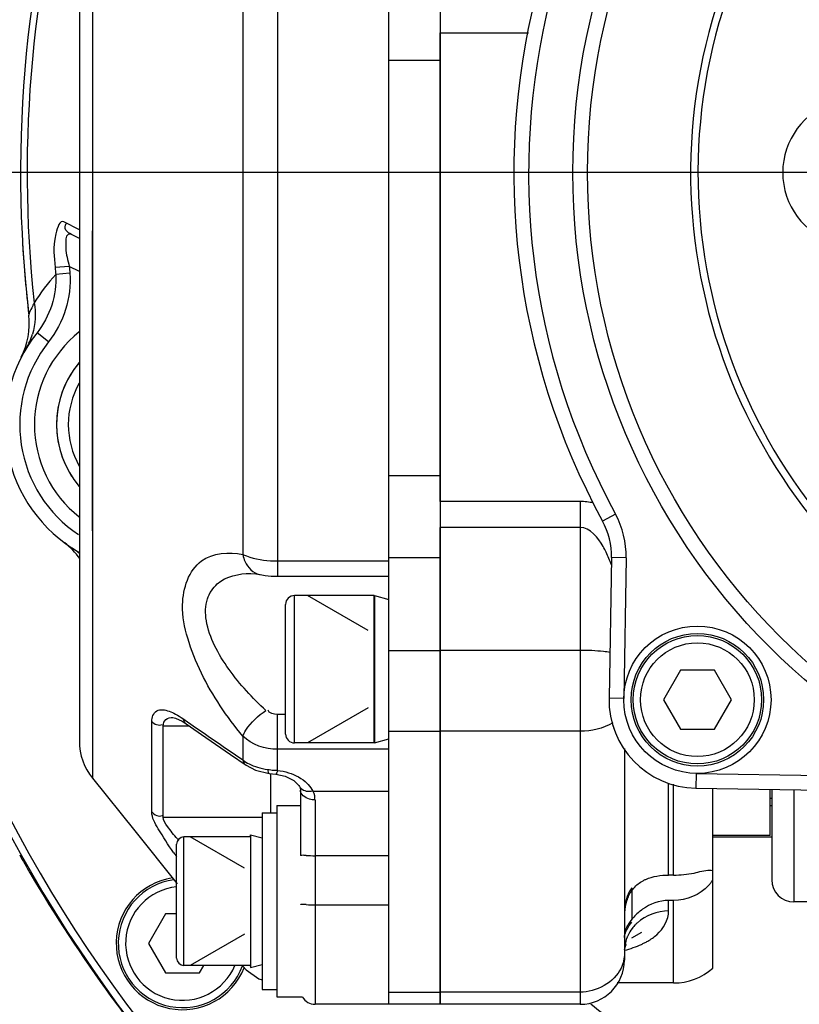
# Model space of a CAD drawing. Header units: millimetres. Extents: x 0 to 8410, y 0 to 5940.
# Tile 27 of 122: x 2863 to 2916, y 5083 to 5150. Entities that reach past the tile are written whole.
import ezdxf

# ---------------------------------------------------------------- set-up
doc = ezdxf.new("R2010")
doc.units = ezdxf.units.MM
doc.header["$LTSCALE"] = 462.55
doc.linetypes.add('CENTER', pattern=[0.6, 0.375, -0.075, 0.075, -0.075])
doc.layers.get('0').update_dxf_attribs({"linetype": 'CONTINUOUS'})
for name, color, linetype in [('204102000021_DXF_AXIS', 7, 'CONTINUOUS'), ('204102000021_DXF_DIMENSION', 7, 'CONTINUOUS'), ('304102000014DXF_CONTINUOUS_LINE', 7, 'CONTINUOUS'), ('304102000015DXF_CONTINUOUS_LINE', 7, 'CONTINUOUS'), ('304102000021DXF_CONTINUOUS_LINE', 7, 'CONTINUOUS'), ('304102000022DXF_CONTINUOUS_LINE', 7, 'CONTINUOUS'), ('304104000081DXF_CONTINUOUS_LINE', 7, 'CONTINUOUS'), ('304104000095DXF_CONTINUOUS_LINE', 7, 'CONTINUOUS'), ('304104000099DXF_CONTINUOUS_LINE', 7, 'CONTINUOUS'), ('304104000105DXF_CONTINUOUS_LINE', 7, 'CONTINUOUS'), ('304105000070DXF_CONTINUOUS_LINE', 7, 'CONTINUOUS'), ('304106000010DXF_CONTINUOUS_LINE', 7, 'CONTINUOUS'), ('304107000020DXF_CONTINUOUS_LINE', 7, 'CONTINUOUS'), ('304302000097DXF_CONTINUOUS_LINE', 7, 'CONTINUOUS'), ('501023000011DXF_CONTINUOUS_LINE', 7, 'CONTINUOUS'), ('501023000058DXF_CONTINUOUS_LINE', 7, 'CONTINUOUS'), ('501023000061DXF_CONTINUOUS_LINE', 7, 'CONTINUOUS'), ('501023000065DXF_CONTINUOUS_LINE', 7, 'CONTINUOUS'), ('501023000067DXF_CONTINUOUS_LINE', 7, 'CONTINUOUS'), ('501023000068DXF_CONTINUOUS_LINE', 7, 'CONTINUOUS'), ('504001000006DXF_CONTINUOUS_LINE', 7, 'CONTINUOUS'), ('504001000008DXF_CONTINUOUS_LINE', 7, 'CONTINUOUS'), ('604006000002DXF_CONTINUOUS_LINE', 7, 'CONTINUOUS'), ('604006000004DXF_CONTINUOUS_LINE', 7, 'CONTINUOUS'), ('604006000006DXF_CONTINUOUS_LINE', 7, 'CONTINUOUS')]:
    doc.layers.add(name, color=color, linetype=linetype)
doc.styles.get("Standard").update_dxf_attribs({"font": 'txt', "width": 0.7})
doc.dimstyles.new('DIMSTYLE_1', dxfattribs={"dimtxt": 65, "dimasz": 50, "dimexe": 1, "dimexo": 0, "dimgap": 1.625, "dimtad": 1, "dimdsep": 46, "dimtxsty": 'Standard', "dimblk": '_FILLED', "dimblk1": '_FILLED', "dimblk2": '_FILLED', "dimcen": 0.09, "dimclrt": 5, "dimazin": 2, "dimtp": 0.5, "dimtm": 0.5, "dimtfac": 1, "dimtofl": 0, "dimtmove": 0, "dimatfit": 3, "dimldrblk": '_FILLED', "dimfxl": 0, "dimtolj": 1, "dimarcsym": 0})

# ---------------------------------------------------------------- blocks, each defined once
blk = doc.blocks.new('_FILLED')
at = {"color": 0, "linetype": 'ByBlock'}
blk.add_solid([(0, 0), (-1, 0.17), (-1, -0.17)], dxfattribs=at)
blk = doc.blocks.new('*D1')
at = {"layer": '204102000021_DXF_DIMENSION', "color": 2, "linetype": 'Continuous'}
for p, q in [((2704.267, 4817.376), (2704.267, 5406.016)), ((2945.767, 5283.107), (2945.767, 5406.016)), ((2704.267, 5396.016), (2825.017, 5396.016)), ((2945.767, 5396.016), (2825.017, 5396.016))]:
    blk.add_line(p, q, dxfattribs=at)
at = {"layer": '204102000021_DXF_DIMENSION', "color": 2, "linetype": 'Continuous', "xscale": 50, "yscale": 50, "zscale": 50, "rotation": 180}
blk.add_blockref('_FILLED', (2704.267, 5396.016), dxfattribs=at)
at = {"layer": '204102000021_DXF_DIMENSION', "color": 2, "linetype": 'Continuous', "xscale": 50, "yscale": 50, "zscale": 50}
blk.add_blockref('_FILLED', (2945.767, 5396.016), dxfattribs=at)

msp = doc.modelspace()

# ---------------------------------------------------------------- linework, layer by layer
at = {"layer": '204102000021_DXF_AXIS', "color": 7, "linetype": 'CENTER'}
msp.add_line((2945.767, 5139.258), (2801.918, 5139.258), dxfattribs=at)
at = {"layer": '304102000014DXF_CONTINUOUS_LINE', "color": 9, "linetype": 'Continuous'}
for p, q in [((2903.16, 5116.086), (2902.281, 5115.609)), ((2903.888, 5113.115), (2902.888, 5113.133)), ((2903.888, 5113.115), (2903.721, 5103.57)), ((2903.721, 5103.57), (2902.722, 5103.588)), ((2908.633, 5098.484), (2908.616, 5097.484)), ((2908.633, 5098.484), (2918.178, 5098.317))]:
    msp.add_line(p, q, dxfattribs=at)
at = {"layer": '304102000014DXF_CONTINUOUS_LINE', "color": 7, "linetype": 'Continuous'}
for p, q in [((2902.888, 5113.133), (2902.722, 5103.588)), ((2908.616, 5097.484), (2918.161, 5097.317))]:
    msp.add_line(p, q, dxfattribs=at)
at = {"layer": '304102000014DXF_CONTINUOUS_LINE', "color": 9, "linetype": 'Continuous'}
msp.add_circle((2945.767, 5139.258), 45.5, dxfattribs=at)
at = {"layer": '304102000014DXF_CONTINUOUS_LINE', "color": 7, "linetype": 'Continuous'}
msp.add_circle((2945.767, 5139.258), 44.5, dxfattribs=at)
for centre, radius, start, end in [((2945.767, 5139.258), 49.5, 123.46077, 208.53923), ((2897.889, 5113.22), 5, 359, 28.53923), ((2908.721, 5103.483), 6, 179, 269)]:
    msp.add_arc(centre, radius, start, end, dxfattribs=at)
at = {"layer": '304102000014DXF_CONTINUOUS_LINE', "color": 9, "linetype": 'Continuous'}
for centre, radius, start, end in [((2945.767, 5139.258), 48.5, 123.46077, 208.53923), ((2897.889, 5113.22), 6, 359, 28.53923)]:
    msp.add_arc(centre, radius, start, end, dxfattribs=at)
at = {"layer": '304102000015DXF_CONTINUOUS_LINE', "color": 7, "linetype": 'Continuous'}
for p, q in [((2913.767, 5097.394), (2913.767, 5091.258)), ((2925.767, 5089.758), (2915.267, 5089.758))]:
    msp.add_line(p, q, dxfattribs=at)
at = {"layer": '304102000015DXF_CONTINUOUS_LINE', "color": 9, "linetype": 'Continuous'}
msp.add_line((2915.267, 5097.368), (2915.267, 5089.758), dxfattribs=at)
at = {"layer": '304102000015DXF_CONTINUOUS_LINE', "color": 7, "linetype": 'Continuous'}
for centre, radius, start, end in [((2945.767, 5139.258), 49.5, 123.46077, 208.53923), ((2908.721, 5103.483), 6, 195.08661, 199.56098), ((2915.267, 5091.258), 1.5, 180, 270)]:
    msp.add_arc(centre, radius, start, end, dxfattribs=at)
at = {"layer": '304102000021DXF_CONTINUOUS_LINE', "color": 7, "linetype": 'Continuous'}
for centre, radius, start, end in [((2946.534, 5140.253), 96.25, 209.43889, 210.26459), ((2946.663, 5140.335), 96.403, 210.26818, 216.23644), ((2946.692, 5140.357), 96.439, 216.23687, 217.63768)]:
    msp.add_arc(centre, radius, start, end, dxfattribs=at)
at = {"layer": '304102000021DXF_CONTINUOUS_LINE', "color": 9, "linetype": 'Continuous'}
msp.add_open_spline([(2936.264, 5037.876), (2925.468, 5038.89), (2904.049, 5044.4), (2876.231, 5062.262), (2855.4, 5087.931), (2847.612, 5108.634), (2845.464, 5119.258)], degree=3, knots=[0, 0, 0, 0, 0.250075, 0.500088, 0.750037, 1, 1, 1, 1], dxfattribs=at)
at = {"layer": '304102000022DXF_CONTINUOUS_LINE', "color": 7, "linetype": 'Continuous'}
for p, q in [((2891.267, 5116.939), (2891.267, 5148.753)), ((2866.767, 5134.784), (2866.226, 5135.059)), ((2891.267, 5082.813), (2891.267, 5115.175)), ((2865.768, 5114.121), (2865.716, 5114.161)), ((2865.777, 5114.115), (2865.768, 5114.121)), ((2903.767, 5100.177), (2903.767, 5085.814)), ((2909.767, 5085.268), (2909.767, 5097.464)), ((2913.767, 5094.15), (2909.767, 5094.15)), ((2907.11, 5091.582), (2906.767, 5091.582)), ((2904.267, 5090.52), (2904.267, 5090.725)), ((2904.267, 5090.516), (2904.267, 5088.569)), ((2907.11, 5089.864), (2906.767, 5089.864)), ((2903.773, 5086.52), (2903.839, 5086.768)), ((2903.839, 5086.768), (2903.9, 5086.882)), ((2907.11, 5084.258), (2903.266, 5084.258)), ((2900.767, 5082.813), (2891.267, 5082.813))]:
    msp.add_line(p, q, dxfattribs=at)
at = {"layer": '304102000022DXF_CONTINUOUS_LINE', "color": 9, "linetype": 'Continuous'}
for p, q in [((2891.267, 5148.753), (2897.249, 5148.753)), ((2866.767, 5135.367), (2865.714, 5135.91)), ((2866.081, 5132.888), (2865.116, 5132.811)), ((2866.767, 5132.539), (2866.081, 5132.888)), ((2866.119, 5132.428), (2865.155, 5132.345)), ((2864.674, 5127.767), (2863.891, 5128.39)), ((2900.767, 5116.939), (2891.267, 5116.939)), ((2900.767, 5116.939), (2900.767, 5082.813)), ((2900.767, 5115.175), (2891.267, 5115.175)), ((2900.767, 5106.832), (2891.267, 5106.832)), ((2900.767, 5101.343), (2891.267, 5101.343)), ((2906.767, 5091.582), (2906.767, 5097.81)), ((2907.11, 5091.582), (2907.11, 5097.749)), ((2913.767, 5094.151), (2909.767, 5094.151)), ((2906.767, 5089.147), (2906.767, 5089.864)), ((2907.11, 5084.258), (2907.11, 5089.864)), ((2900.767, 5083.632), (2891.267, 5083.632))]:
    msp.add_line(p, q, dxfattribs=at)
at = {"layer": '304102000022DXF_CONTINUOUS_LINE', "color": 2, "linetype": 'Continuous'}
msp.add_line((2904.267, 5087.313), (2904.959, 5087.713), dxfattribs=at)
at = {"layer": '304102000022DXF_CONTINUOUS_LINE', "color": 7, "linetype": 'Continuous'}
msp.add_lwpolyline([(2909.569, 5091.913), (2909.662, 5091.906), (2909.752, 5091.885)], dxfattribs=at)
for centre, radius, start, end in [((2945.767, 5139.258), 83, 162.14819, 186.69135), ((2858.366, 5129.004), 5, 332.86019, 6.69135), ((2871.714, 5122.162), 10, 141.47295, 240.10286), ((2862.717, 5110.16), 5, 35.5239, 52.39458), ((2907.206, 5086.178), 3.79, 125.60255, 137.5872), ((2900.767, 5085.813), 3, 270, 360), ((2907.11, 5088.258), 4, 270, 311.62202)]:
    msp.add_arc(centre, radius, start, end, dxfattribs=at)
at = {"layer": '304102000022DXF_CONTINUOUS_LINE', "color": 9, "linetype": 'Continuous'}
for centre, radius, start, end in [((2945.767, 5139.258), 82.551, 163.15238, 186.14327), ((2945.767, 5139.258), 80.908, 184.57022, 184.90137), ((2945.767, 5139.258), 79.94, 184.57022, 184.90137), ((2875.841, 5122.678), 14.409, 137.86745, 147.48583), ((2859.459, 5129.544), 4.307, 328.97075, 343.08563), ((2871.714, 5122.162), 9, 141.47295, 236.15523), ((2863.95, 5110.173), 4.283, 48.52971, 57.05833), ((2896.684, 5110.672), 6.489, 25.72278, 29.60243), ((2906.524, 5086.279), 2.793, 136.09764, 142.91388), ((2906.56, 5086.244), 2.844, 132.33372, 136.10882), ((2906.333, 5086.398), 2.568, 157.4845, 159.11587), ((2906.329, 5086.4), 2.563, 155.58542, 157.48466), ((2901.768, 5094.123), 7.906, 284.75404, 289.22379), ((2902.666, 5091.8), 5.413, 294.62592, 297.00752), ((2902.916, 5091.313), 4.866, 296.99393, 300.06152), ((2945.767, 5139.258), 71.724, 231.86543, 234.05787)]:
    msp.add_arc(centre, radius, start, end, dxfattribs=at)
for points, knots in [([(2865.714, 5135.91), (2865.428, 5136.057), (2864.903, 5134.3), (2865.055, 5133.574), (2865.116, 5132.811)], [0, 0, 0, 0, 0.296097, 1, 1, 1, 1]), ([(2866.226, 5135.059), (2866.086, 5135.13), (2865.781, 5135.283), (2865.775, 5135.68), (2865.861, 5135.805)], [0, 0, 0, 0, 0.509202, 1, 1, 1, 1]), ([(2866.226, 5135.059), (2866.142, 5135.102), (2865.866, 5135.026), (2865.833, 5134.589), (2865.827, 5133.895), (2865.967, 5133.294), (2866.081, 5132.888)], [0, 0, 0, 0, 0.115572, 0.263902, 0.481466, 1, 1, 1, 1]), ([(2863.69, 5130.424), (2863.637, 5130.31), (2863.53, 5130.029), (2863.349, 5129.764), (2863.332, 5129.587)], [0, 0, 0, 0, 0.412455, 1, 1, 1, 1]), ([(2902.791, 5106.689), (2902.645, 5106.713), (2901.973, 5106.803), (2901.295, 5106.832), (2900.767, 5106.832)], [0, 0, 0, 0, 0.219738, 1, 1, 1, 1]), ([(2905.353, 5087.102), (2905.57, 5087.227), (2906.272, 5087.697), (2906.767, 5088.547), (2906.767, 5089.147)], [0, 0, 0, 0, 0.29451, 1, 1, 1, 1])]:
    msp.add_open_spline(points, degree=3, knots=knots, dxfattribs=at)
for points in [[(2865.155, 5132.345), (2865.257, 5130.965), (2864.753, 5129.473), (2863.891, 5128.39)], [(2866.119, 5132.428), (2866.258, 5130.807), (2865.687, 5129.04), (2864.674, 5127.767)], [(2863.69, 5130.424), (2863.821, 5129.724), (2863.787, 5128.972), (2863.58, 5128.291)], [(2901.677, 5116.832), (2901.38, 5116.902), (2901.072, 5116.939), (2900.767, 5116.939)], [(2902.325, 5113.877), (2901.991, 5114.465), (2901.443, 5115.175), (2900.767, 5115.175)], [(2902.882, 5112.645), (2902.778, 5112.931), (2902.662, 5113.214), (2902.529, 5113.488)], [(2902.97, 5101.923), (2902.333, 5101.509), (2901.526, 5101.343), (2900.767, 5101.343)], [(2906.767, 5089.147), (2906.011, 5089.147), (2905.204, 5088.855), (2904.645, 5088.346)], [(2904.295, 5087.963), (2904.178, 5087.807), (2904.076, 5087.638), (2903.995, 5087.46)], [(2903.934, 5087.314), (2903.826, 5087.031), (2903.767, 5086.723), (2903.767, 5086.42)], [(2904.371, 5086.658), (2904.558, 5086.724), (2904.742, 5086.797), (2904.922, 5086.879)], [(2903.767, 5086.281), (2903.767, 5085.935), (2903.685, 5085.581), (2903.538, 5085.267)], [(2903.538, 5085.267), (2903.083, 5084.296), (2901.839, 5083.632), (2900.767, 5083.632)]]:
    msp.add_open_spline(points, degree=3, dxfattribs=at)
at = {"layer": '304102000022DXF_CONTINUOUS_LINE', "color": 7, "linetype": 'Continuous'}
for points, knots in [([(2907.11, 5091.582), (2907.573, 5091.582), (2908.402, 5091.653), (2909.205, 5091.913), (2909.569, 5091.913)], [0, 0, 0, 0, 0.559987, 1, 1, 1, 1]), ([(2904.86, 5091.098), (2904.917, 5091.135), (2905.033, 5091.205), (2905.156, 5091.264), (2905.218, 5091.292)], [0, 0, 0, 0, 0.499126, 1, 1, 1, 1]), ([(2909.752, 5091.254), (2909.718, 5091.187), (2909.631, 5091.054), (2909.531, 5090.933), (2909.476, 5090.871)], [0, 0, 0, 0, 0.476319, 1, 1, 1, 1]), ([(2903.829, 5087.856), (2903.814, 5087.821), (2903.786, 5087.789), (2903.783, 5087.713), (2903.77, 5087.713)], [0, 0, 0, 0, 0.741619, 1, 1, 1, 1]), ([(2904.028, 5088.235), (2903.984, 5088.166), (2903.914, 5088.042), (2903.853, 5087.913), (2903.829, 5087.856)], [0, 0, 0, 0, 0.572384, 1, 1, 1, 1])]:
    msp.add_open_spline(points, degree=3, knots=knots, dxfattribs=at)
for points in [[(2905.218, 5091.292), (2905.698, 5091.504), (2906.241, 5091.582), (2906.767, 5091.582)], [(2903.936, 5089.825), (2904.013, 5090.075), (2904.125, 5090.318), (2904.274, 5090.531)], [(2904.274, 5090.531), (2904.43, 5090.754), (2904.633, 5090.948), (2904.86, 5091.098)], [(2909.476, 5090.871), (2908.906, 5090.231), (2907.967, 5089.864), (2907.11, 5089.864)], [(2906.767, 5089.864), (2906.144, 5089.864), (2905.506, 5089.622), (2905, 5089.26)], [(2903.792, 5089.047), (2903.816, 5089.31), (2903.859, 5089.573), (2903.936, 5089.825)], [(2904.408, 5088.734), (2904.267, 5088.58), (2904.139, 5088.413), (2904.028, 5088.235)]]:
    msp.add_open_spline(points, degree=3, dxfattribs=at)
at = {"layer": '304102000022DXF_CONTINUOUS_LINE', "color": 2, "linetype": 'Continuous'}
for points in [[(2904.267, 5090.725), (2904.14, 5090.546), (2903.94, 5090.149), (2903.787, 5089.466), (2903.767, 5089.004), (2903.767, 5088.781)], [(2903.767, 5087.348), (2903.767, 5087.387), (2903.783, 5087.525), (2903.942, 5087.929), (2904.143, 5088.238), (2904.267, 5088.393)]]:
    msp.add_open_spline(points, degree=3, dxfattribs=at)
at = {"layer": '304104000081DXF_CONTINUOUS_LINE', "color": 7, "linetype": 'Continuous'}
for centre, radius, start, end in [((2945.767, 5139.258), 37.5, 356.2602, 323.73979), ((2945.767, 5139.258), 37, 353.35118, 326.64881), ((2919.517, 5139.258), 5, 33.45847, 326.54153)]:
    msp.add_arc(centre, radius, start, end, dxfattribs=at)
at = {"layer": '304104000095DXF_CONTINUOUS_LINE', "color": 7, "linetype": 'Continuous'}
for radius, start, end in [(95, 146.4246, 264.25129), (94.5, 146.88961, 264.21154)]:
    msp.add_arc((2945.767, 5139.258), radius, start, end, dxfattribs=at)
at = {"layer": '304104000099DXF_CONTINUOUS_LINE', "color": 7, "linetype": 'Continuous'}
msp.add_arc((2945.767, 5139.258), 83, 183.35153, 186.69054, dxfattribs=at)
at = {"layer": '304104000105DXF_CONTINUOUS_LINE', "color": 7, "linetype": 'Continuous'}
for p, q in [((2887.767, 5082.813), (2887.767, 5194.258)), ((2891.267, 5194.258), (2891.267, 5082.813)), ((2891.267, 5082.813), (2887.767, 5082.813))]:
    msp.add_line(p, q, dxfattribs=at)
at = {"layer": '304104000105DXF_CONTINUOUS_LINE', "color": 9, "linetype": 'Continuous'}
for p, q in [((2887.767, 5146.893), (2891.267, 5146.893)), ((2891.267, 5118.673), (2887.767, 5118.673)), ((2891.267, 5113.108), (2887.767, 5113.108)), ((2887.767, 5106.832), (2891.267, 5106.832)), ((2887.767, 5101.343), (2891.267, 5101.343)), ((2887.767, 5083.632), (2891.267, 5083.632))]:
    msp.add_line(p, q, dxfattribs=at)
at = {"layer": '304105000070DXF_CONTINUOUS_LINE', "color": 7, "linetype": 'Continuous'}
for p, q in [((2879.167, 5095.813), (2879.167, 5083.813)), ((2879.167, 5095.813), (2880.167, 5095.813)), ((2879.167, 5083.813), (2880.167, 5083.813))]:
    msp.add_line(p, q, dxfattribs=at)
at = {"layer": '304106000010DXF_CONTINUOUS_LINE', "color": 7, "linetype": 'Continuous'}
for p, q in [((2880.167, 5096.313), (2880.167, 5083.313)), ((2880.167, 5096.313), (2881.767, 5096.313)), ((2880.167, 5083.313), (2881.921, 5083.313))]:
    msp.add_line(p, q, dxfattribs=at)
at = {"layer": '304107000020DXF_CONTINUOUS_LINE', "color": 7, "linetype": 'Continuous'}
for p, q in [((2866.767, 5220.71), (2866.767, 5100.675)), ((2887.767, 5118.673), (2887.767, 5146.893)), ((2880.209, 5111.864), (2887.767, 5111.864)), ((2874.004, 5101.854), (2875.34, 5100.928)), ((2867.653, 5098.16), (2870.532, 5094.58)), ((2879.642, 5098.48), (2880.106, 5098.427)), ((2881.749, 5097.495), (2881.767, 5097.348)), ((2881.767, 5097.495), (2881.767, 5092.932)), ((2870.532, 5094.58), (2873.4, 5090.994)), ((2877.817, 5085.453), (2877.866, 5085.391)), ((2887.767, 5082.813), (2887.767, 5084.297)), ((2887.767, 5082.813), (2882.767, 5082.813))]:
    msp.add_line(p, q, dxfattribs=at)
at = {"layer": '304107000020DXF_CONTINUOUS_LINE', "color": 9, "linetype": 'Continuous'}
for p, q in [((2867.66, 5180.255), (2867.653, 5098.16)), ((2877.866, 5152.983), (2877.866, 5113.337)), ((2880.209, 5153.148), (2880.209, 5112.906)), ((2867.644, 5146.694), (2867.643, 5123.947)), ((2867.643, 5123.947), (2867.646, 5105.913)), ((2880.209, 5112.906), (2880.209, 5111.864)), ((2880.209, 5112.906), (2887.767, 5112.906)), ((2867.646, 5105.913), (2867.65, 5099.633)), ((2871.68, 5095.876), (2871.674, 5102.008)), ((2873.795, 5102.2), (2874.658, 5101.604)), ((2880.21, 5098.684), (2880.21, 5102.484)), ((2880.767, 5102.484), (2880.21, 5102.484)), ((2872.461, 5095.523), (2872.455, 5101.705)), ((2872.455, 5101.705), (2874.219, 5101.705)), ((2877.866, 5101.004), (2877.866, 5099.396)), ((2887.767, 5100.116), (2880.21, 5100.116)), ((2877.373, 5099.735), (2877.866, 5099.396)), ((2879.767, 5095.813), (2879.767, 5098.48)), ((2882.612, 5097.269), (2887.767, 5097.269)), ((2882.767, 5096.683), (2882.767, 5082.813)), ((2872.461, 5095.523), (2879.167, 5095.523)), ((2887.767, 5092.897), (2882.767, 5092.897)), ((2882.767, 5089.568), (2887.767, 5089.568)), ((2877.866, 5085.453), (2877.866, 5085.391))]:
    msp.add_line(p, q, dxfattribs=at)
for points in [[(2867.66, 5180.255), (2867.657, 5178.98), (2867.654, 5176.301), (2867.651, 5172.312), (2867.649, 5167.161), (2867.644, 5146.694)], [(2867.65, 5099.633), (2867.652, 5098.442), (2867.653, 5098.16)]]:
    msp.add_lwpolyline(points, dxfattribs=at)
at = {"layer": '304107000020DXF_CONTINUOUS_LINE', "color": 7, "linetype": 'Continuous'}
for points in [[(2878.396, 5112.056), (2878.755, 5112.029), (2878.998, 5111.985)], [(2878.998, 5111.985), (2879.033, 5111.978), (2879.385, 5111.918), (2879.783, 5111.878), (2880.209, 5111.864)], [(2873.118, 5102.283), (2873.292, 5102.242), (2873.748, 5102.02), (2874.004, 5101.854)], [(2875.34, 5100.928), (2877.013, 5099.771), (2878.08, 5099.035)], [(2878.08, 5099.035), (2878.725, 5098.702), (2879.643, 5098.48)], [(2880.106, 5098.427), (2880.745, 5098.291), (2881.324, 5098.007), (2881.671, 5097.666), (2881.714, 5097.591)], [(2877.866, 5085.391), (2878.079, 5085.151), (2878.944, 5084.54), (2879.167, 5084.481)]]:
    msp.add_lwpolyline(points, dxfattribs=at)
at = {"layer": '304107000020DXF_CONTINUOUS_LINE', "color": 9, "linetype": 'Continuous'}
for centre, radius, start, end in [((3686.849, 6278.472), 1429.921, 235.3893, 235.521373), ((2880.151, 5100.833), 2.136, 269.17867, 271.02728), ((2882.202, 5097.83), 0.543, 206.11433, 216.48177), ((2882.209, 5097.836), 0.552, 216.48396, 225.01647), ((2880.626, 5096.203), 2.262, 42.36435, 45.0028), ((2885.049, 5104.192), 15.442, 221.11531, 221.41923), ((2897.585, 5110.474), 29.966, 215.39777, 216.06377), ((2882.735, 5115.889), 22.991, 268.55739, 270.07765), ((2882.735, 5112.56), 22.991, 268.55739, 270.07765)]:
    msp.add_arc(centre, radius, start, end, dxfattribs=at)
at = {"layer": '304107000020DXF_CONTINUOUS_LINE', "color": 7, "linetype": 'Continuous'}
for centre, radius, start, end in [((2870.767, 5100.672), 4, 180, 218.89377), ((2882.767, 5083.813), 1, 210.63635, 270)]:
    msp.add_arc(centre, radius, start, end, dxfattribs=at)
at = {"layer": '304107000020DXF_CONTINUOUS_LINE', "color": 9, "linetype": 'Continuous'}
for points, knots in [([(2877.866, 5101.004), (2876.774, 5102.318), (2875.316, 5104.456), (2874.074, 5107.563), (2873.527, 5110.178), (2874.529, 5113.351), (2876.937, 5113.533), (2877.866, 5113.337)], [0, 0, 0, 0, 0.319278, 0.478202, 0.620679, 0.822554, 1, 1, 1, 1]), ([(2877.866, 5113.338), (2878.019, 5113.265), (2878.771, 5112.992), (2879.58, 5112.906), (2880.209, 5112.906)], [0, 0, 0, 0, 0.211788, 1, 1, 1, 1]), ([(2877.866, 5113.337), (2877.895, 5113.171), (2878.056, 5112.588), (2878.571, 5112.08), (2878.998, 5111.986)], [0, 0, 0, 0, 0.278616, 1, 1, 1, 1]), ([(2879.429, 5102.753), (2878.506, 5103.597), (2877.216, 5104.991), (2875.908, 5107.101), (2875.306, 5108.725), (2875.3, 5110.279), (2876.28, 5111.776), (2877.605, 5112.056), (2878.396, 5112.056)], [0, 0, 0, 0, 0.30005, 0.45182, 0.593655, 0.712187, 0.809954, 1, 1, 1, 1]), ([(2871.674, 5102.008), (2871.674, 5102.273), (2871.924, 5102.934), (2872.59, 5102.792), (2872.855, 5102.701)], [0, 0, 0, 0, 0.4857, 1, 1, 1, 1]), ([(2877.866, 5101.004), (2877.911, 5101.149), (2878.293, 5101.849), (2878.902, 5102.395), (2879.429, 5102.753)], [0, 0, 0, 0, 0.191859, 1, 1, 1, 1]), ([(2872.455, 5101.705), (2872.454, 5101.866), (2872.588, 5102.229), (2872.953, 5102.283), (2873.118, 5102.283)], [0, 0, 0, 0, 0.494818, 1, 1, 1, 1]), ([(2873.795, 5102.2), (2873.809, 5102.13), (2873.855, 5101.998), (2873.95, 5101.892), (2874.004, 5101.854)], [0, 0, 0, 0, 0.52018, 1, 1, 1, 1]), ([(2877.866, 5099.396), (2877.879, 5099.323), (2877.925, 5099.184), (2878.024, 5099.074), (2878.08, 5099.035)], [0, 0, 0, 0, 0.521734, 1, 1, 1, 1]), ([(2879.545, 5098.753), (2879.551, 5098.686), (2879.559, 5098.598), (2879.61, 5098.484), (2879.642, 5098.48)], [0, 0, 0, 0, 0.674289, 1, 1, 1, 1]), ([(2879.97, 5098.704), (2879.995, 5098.702), (2880.045, 5098.699), (2880.095, 5098.698), (2880.121, 5098.697)], [0, 0, 0, 0, 0.500884, 1, 1, 1, 1]), ([(2880.21, 5098.684), (2880.195, 5098.619), (2880.173, 5098.55), (2880.133, 5098.424), (2880.106, 5098.427)], [0, 0, 0, 0, 0.713349, 1, 1, 1, 1]), ([(2882.767, 5096.683), (2882.638, 5096.683), (2882.234, 5096.719), (2881.767, 5097.058), (2881.767, 5097.348)], [0, 0, 0, 0, 0.306656, 1, 1, 1, 1]), ([(2873.158, 5093.117), (2872.788, 5093.637), (2872.249, 5094.503), (2871.681, 5095.466), (2871.68, 5095.876)], [0, 0, 0, 0, 0.609199, 1, 1, 1, 1]), ([(2873.415, 5094.038), (2873.177, 5094.31), (2872.828, 5094.762), (2872.462, 5095.292), (2872.461, 5095.523)], [0, 0, 0, 0, 0.609006, 1, 1, 1, 1]), ([(2882.157, 5092.905), (2882.061, 5092.907), (2881.977, 5092.946), (2881.767, 5092.898), (2881.767, 5092.932)], [0, 0, 0, 0, 0.734195, 1, 1, 1, 1]), ([(2882.157, 5089.576), (2882.061, 5089.578), (2881.977, 5089.617), (2881.767, 5089.569), (2881.767, 5089.603)], [0, 0, 0, 0, 0.734195, 1, 1, 1, 1])]:
    msp.add_open_spline(points, degree=3, knots=knots, dxfattribs=at)
for points in [[(2872.855, 5102.701), (2873.005, 5102.649), (2873.149, 5102.584), (2873.289, 5102.51)], [(2880.21, 5102.484), (2879.977, 5102.484), (2879.619, 5102.549), (2879.576, 5102.778)], [(2871.674, 5102.008), (2871.845, 5101.835), (2872.161, 5101.681), (2872.374, 5101.8)], [(2873.289, 5102.51), (2873.464, 5102.418), (2873.632, 5102.313), (2873.795, 5102.2)], [(2880.21, 5100.116), (2879.374, 5100.116), (2878.46, 5100.416), (2877.866, 5101.004)], [(2877.866, 5099.396), (2878.001, 5099.293), (2878.147, 5099.204), (2878.299, 5099.128)], [(2878.299, 5099.128), (2878.477, 5099.038), (2878.663, 5098.964), (2878.854, 5098.905)], [(2878.854, 5098.905), (2879.079, 5098.836), (2879.311, 5098.786), (2879.545, 5098.753)], [(2879.545, 5098.753), (2879.686, 5098.734), (2879.827, 5098.714), (2879.97, 5098.704)], [(2880.21, 5098.684), (2880.464, 5098.657), (2880.716, 5098.606), (2880.959, 5098.531)], [(2880.959, 5098.531), (2881.424, 5098.388), (2881.881, 5098.147), (2882.225, 5097.803)], [(2882.612, 5097.269), (2882.346, 5097.214), (2882.01, 5097.254), (2881.819, 5097.445)], [(2882.297, 5097.727), (2882.422, 5097.59), (2882.531, 5097.436), (2882.612, 5097.269)], [(2882.612, 5097.269), (2882.709, 5097.099), (2882.783, 5096.865), (2882.699, 5096.689)], [(2871.68, 5095.876), (2871.841, 5095.688), (2872.173, 5095.499), (2872.381, 5095.633)]]:
    msp.add_open_spline(points, degree=3, dxfattribs=at)
at = {"layer": '304302000097DXF_CONTINUOUS_LINE', "color": 7, "linetype": 'Continuous'}
for q in [(2913.667, 5097.396), (2909.767, 5094.258)]:
    msp.add_line((2913.667, 5094.258), q, dxfattribs=at)
at = {"layer": '501023000011DXF_CONTINUOUS_LINE', "color": 7, "linetype": 'Continuous'}
msp.add_arc((2871.714, 5122.162), 6.5, 139.71904, 220.33023, dxfattribs=at)
at = {"layer": '501023000011DXF_CONTINUOUS_LINE', "color": 9, "linetype": 'Continuous'}
msp.add_arc((2871.714, 5122.162), 5.7, 150.58035, 209.66569, dxfattribs=at)
at = {"layer": '501023000058DXF_CONTINUOUS_LINE', "color": 9, "linetype": 'Continuous'}
msp.add_line((2881.367, 5100.556), (2881.367, 5110.556), dxfattribs=at)
at = {"layer": '501023000058DXF_CONTINUOUS_LINE', "color": 7, "linetype": 'Continuous'}
for p, q in [((2886.767, 5110.556), (2881.367, 5110.556)), ((2886.767, 5100.556), (2886.767, 5110.556)), ((2880.767, 5101.156), (2880.767, 5109.956)), ((2886.767, 5100.556), (2881.367, 5100.556))]:
    msp.add_line(p, q, dxfattribs=at)
at = {"layer": '501023000058DXF_CONTINUOUS_LINE', "color": 2, "linetype": 'Continuous'}
for p, q in [((2886.367, 5108.187), (2882.263, 5110.556)), ((2886.367, 5102.925), (2882.263, 5100.556))]:
    msp.add_line(p, q, dxfattribs=at)
at = {"layer": '501023000058DXF_CONTINUOUS_LINE', "color": 7, "linetype": 'Continuous'}
for centre, start, end in [((2881.367, 5109.956), 90, 180), ((2881.367, 5101.156), 180, 270)]:
    msp.add_arc(centre, 0.6, start, end, dxfattribs=at)
at = {"layer": '501023000061DXF_CONTINUOUS_LINE', "color": 2, "linetype": 'Continuous'}
msp.add_line((2913.767, 5096.775), (2913.667, 5096.775), dxfattribs=at)
at = {"layer": '501023000061DXF_CONTINUOUS_LINE', "color": 7, "linetype": 'Continuous'}
msp.add_line((2913.767, 5096.275), (2913.667, 5096.275), dxfattribs=at)
at = {"layer": '501023000065DXF_CONTINUOUS_LINE', "color": 7, "linetype": 'Continuous'}
for p, q in [((2907.566, 5105.483), (2906.411, 5103.483)), ((2909.875, 5105.483), (2907.566, 5105.483)), ((2911.03, 5103.483), (2909.875, 5105.483)), ((2906.411, 5103.483), (2907.566, 5101.483)), ((2909.875, 5101.483), (2911.03, 5103.483)), ((2907.566, 5101.483), (2909.875, 5101.483))]:
    msp.add_line(p, q, dxfattribs=at)
msp.add_circle((2908.721, 5103.483), 4.36, dxfattribs=at)
at = {"layer": '501023000065DXF_CONTINUOUS_LINE', "color": 9, "linetype": 'Continuous'}
msp.add_circle((2908.721, 5103.483), 3.86, dxfattribs=at)
at = {"layer": '501023000067DXF_CONTINUOUS_LINE', "color": 7, "linetype": 'Continuous'}
for p, q in [((2872.609, 5088.945), (2871.455, 5086.945)), ((2873.367, 5088.945), (2872.609, 5088.945)), ((2871.455, 5086.945), (2872.609, 5084.945)), ((2874.919, 5084.945), (2875.212, 5085.453)), ((2872.609, 5084.945), (2874.919, 5084.945))]:
    msp.add_line(p, q, dxfattribs=at)
msp.add_arc((2873.764, 5086.945), 4.36, 97.61779, 339.46191, dxfattribs=at)
at = {"layer": '501023000067DXF_CONTINUOUS_LINE', "color": 9, "linetype": 'Continuous'}
msp.add_arc((2873.764, 5086.945), 3.86, 95.95713, 337.23515, dxfattribs=at)
at = {"layer": '501023000068DXF_CONTINUOUS_LINE', "color": 9, "linetype": 'Continuous'}
msp.add_line((2873.867, 5085.453), (2873.867, 5094.173), dxfattribs=at)
at = {"layer": '501023000068DXF_CONTINUOUS_LINE', "color": 7, "linetype": 'Continuous'}
for p, q in [((2878.356, 5094.173), (2873.867, 5094.173)), ((2873.367, 5085.953), (2873.367, 5093.673)), ((2878.356, 5085.453), (2873.867, 5085.453))]:
    msp.add_line(p, q, dxfattribs=at)
at = {"layer": '501023000068DXF_CONTINUOUS_LINE', "color": 2, "linetype": 'Continuous'}
for p, q in [((2877.967, 5092.044), (2874.279, 5094.173)), ((2877.967, 5087.582), (2874.279, 5085.453))]:
    msp.add_line(p, q, dxfattribs=at)
at = {"layer": '501023000068DXF_CONTINUOUS_LINE', "color": 7, "linetype": 'Continuous'}
for centre, start, end in [((2873.867, 5093.673), 90, 180), ((2873.867, 5085.953), 180, 270)]:
    msp.add_arc(centre, 0.5, start, end, dxfattribs=at)
at = {"layer": '504001000006DXF_CONTINUOUS_LINE', "color": 7, "linetype": 'Continuous'}
msp.add_circle((2908.721, 5103.483), 5, dxfattribs=at)
at = {"layer": '504001000008DXF_CONTINUOUS_LINE', "color": 7, "linetype": 'Continuous'}
msp.add_arc((2871.714, 5122.162), 8, 128.27604, 231.69167, dxfattribs=at)
at = {"layer": '604006000002DXF_CONTINUOUS_LINE', "color": 7, "linetype": 'Continuous'}
for p, q in [((2878.356, 5094.173), (2878.392, 5094.313)), ((2878.392, 5094.313), (2878.392, 5085.313)), ((2878.392, 5094.313), (2879.167, 5094.113)), ((2878.356, 5085.453), (2878.392, 5085.313)), ((2878.392, 5085.313), (2879.167, 5085.512))]:
    msp.add_line(p, q, dxfattribs=at)
msp.add_circle((2908.721, 5103.483), 4.5, dxfattribs=at)
msp.add_arc((2873.764, 5086.945), 4.5, 98.70474, 338.51199, dxfattribs=at)
at = {"layer": '604006000004DXF_CONTINUOUS_LINE', "color": 7, "linetype": 'Continuous'}
for start, end in [(139.61162, 145.71429), (148.0418, 212.57143)]:
    msp.add_arc((2871.714, 5122.162), 6.5, start, end, dxfattribs=at)
at = {"layer": '604006000006DXF_CONTINUOUS_LINE', "color": 7, "linetype": 'Continuous'}
for p, q in [((2886.767, 5110.42), (2886.806, 5110.556)), ((2886.806, 5110.556), (2886.806, 5100.556)), ((2886.806, 5110.556), (2887.767, 5110.279)), ((2886.767, 5100.692), (2886.806, 5100.556)), ((2886.806, 5100.556), (2887.767, 5100.833))]:
    msp.add_line(p, q, dxfattribs=at)

# ---------------------------------------------------------------- dimensions: what is measured, and where the dimension line sits
at = {"layer": '204102000021_DXF_DIMENSION', "color": 2, "linetype": 'Continuous'}
dim = msp.add_linear_dim(base=(2704.267, 5396.016), p1=(2945.767, 5283.107), p2=(2704.267, 4817.376), angle=180, dimstyle='DIMSTYLE_1', dxfattribs=at)
dim.commit()
dim.dimension.update_dxf_attribs({"geometry": '*D1', "text_midpoint": (2711.267, 5396.016), "dimtype": 160})

doc.saveas('drawing.dxf')
